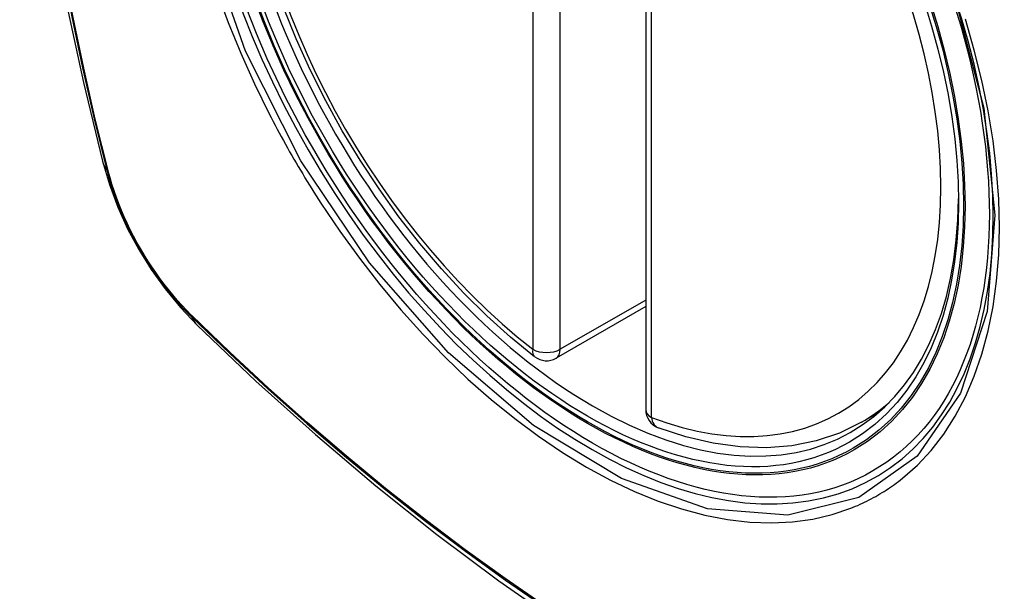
# Model space of a CAD drawing. Header units: inches. Extents: x 241.9 to 284.8, y 91.2 to 133.8.
# Tile 15 of 33: x 244.361 to 244.962, y 130.07 to 130.419. Entities that reach past the tile are written whole.
import ezdxf

# ---------------------------------------------------------------- set-up
doc = ezdxf.new("R2010")
doc.units = ezdxf.units.IN
doc.header["$MEASUREMENT"] = 0
doc.layers.add('Visible Edges(ANSI)', color=7, linetype='Continuous', lineweight=25)
doc.layers.add('Visible Tangent Edges(ANSI)', color=7, linetype='Continuous', lineweight=25)

msp = doc.modelspace()

# ---------------------------------------------------------------- linework, layer by layer
at = {"layer": 'Visible Edges(ANSI)'}
for p, q in [((244.74295, 130.66649), (244.74295, 130.18119)), ((244.74295, 130.24412), (244.68828, 130.21264)), ((244.87476, 130.17345), (244.88507, 130.17938))]:
    msp.add_line(p, q, dxfattribs=at)
at = {"layer": 'Visible Edges(ANSI)', "flags": 128}
for points in [[(244.41466, 131.04084), (244.40183, 131.00273), (244.39077, 130.9635), (244.38148, 130.92321), (244.37393, 130.88194), (244.36809, 130.83975), (244.36394, 130.7967), (244.36147, 130.75286), (244.36065, 130.70829), (244.36146, 130.66304), (244.36389, 130.61719), (244.36791, 130.57079), (244.3735, 130.52392), (244.38065, 130.47663), (244.38933, 130.42899), (244.39952, 130.38108), (244.4112, 130.33296)], [(244.67514, 130.21354), (244.66044, 130.22554), (244.64601, 130.23853), (244.63192, 130.25244), (244.61822, 130.26721), (244.60498, 130.28277), (244.59225, 130.29906), (244.58009, 130.31601), (244.56854, 130.33352), (244.55767, 130.35154), (244.54751, 130.36997), (244.53813, 130.38873), (244.52955, 130.40775), (244.52181, 130.42693)], [(244.4112, 130.33296), (244.41544, 130.31866), (244.42058, 130.30493), (244.42657, 130.29172), (244.43337, 130.27899), (244.44099, 130.26673), (244.44944, 130.25494), (244.45877, 130.24362), (244.46904, 130.23279)], [(244.46904, 130.23279), (244.50486, 130.19866), (244.54123, 130.16593), (244.57812, 130.13465), (244.61547, 130.10487), (244.65325, 130.07665), (244.69139, 130.05004), (244.72986, 130.02508), (244.7686, 130.00182), (244.80759, 129.98032), (244.84676, 129.96062), (244.88609, 129.94277), (244.92552, 129.92682), (244.96501, 129.91282), (245.00452, 129.90083), (245.044, 129.89089), (245.08339, 129.88306)], [(244.87476, 130.17345), (244.86138, 130.16688), (244.84714, 130.16207), (244.83218, 130.15906), (244.81663, 130.15782), (244.80059, 130.15835), (244.78418, 130.16061), (244.76749, 130.16456), (244.7506, 130.17014)]]:
    msp.add_lwpolyline(points, dxfattribs=at)
at = {"layer": 'Visible Edges(ANSI)'}
for centre, start, end in [((244.68238, 130.22287), 232.21581, 299.93599), ((244.75476, 130.18119), 180, 249.36936)]:
    msp.add_arc(centre, 0.01181, start, end, dxfattribs=at)
msp.add_ellipse((244.70778, 130.43847), major_axis=(-0.15963, 0.2772), ratio=0.578093, dxfattribs=at)
msp.add_ellipse((244.71126, 130.44047), major_axis=(0.15718, -0.27294), ratio=0.578093, start_param=2.362013, end_param=7.062765, dxfattribs=at)
at = {"layer": 'Visible Tangent Edges(ANSI)'}
for p, q in [((244.67403, 130.70336), (244.67403, 130.21806)), ((244.69073, 130.21806), (244.69073, 130.70336)), ((244.74641, 130.17638), (244.74641, 130.66168)), ((244.41472, 130.32685), (244.41461, 130.3273)), ((244.74295, 130.24814), (244.69073, 130.21806)), ((244.46579, 130.23865), (244.46546, 130.23898))]:
    msp.add_line(p, q, dxfattribs=at)
at = {"layer": 'Visible Tangent Edges(ANSI)', "flags": 128}
for points in [[(244.36782, 130.77329), (244.36611, 130.74586), (244.3651, 130.71804), (244.36477, 130.68984), (244.36513, 130.66125), (244.36617, 130.63228), (244.3679, 130.60295), (244.37032, 130.57331), (244.37341, 130.54337), (244.37718, 130.51318), (244.38162, 130.48273), (244.38674, 130.45206), (244.39252, 130.42118), (244.39896, 130.39011), (244.40607, 130.35889), (244.41382, 130.32754)], [(244.41461, 130.3273), (244.40684, 130.35859), (244.39972, 130.38974), (244.39326, 130.42073), (244.38746, 130.45155), (244.38232, 130.48217), (244.37786, 130.51256), (244.37408, 130.5427), (244.37097, 130.57258), (244.36855, 130.60217), (244.36681, 130.63144), (244.36576, 130.66034), (244.3654, 130.68886), (244.36573, 130.71699), (244.36675, 130.74473), (244.36846, 130.77207)], [(244.93153, 130.43392), (244.94945, 130.3653), (244.95616, 130.29996), (244.9514, 130.24106), (244.93528, 130.19115), (244.90877, 130.1527), (244.87306, 130.12752), (244.82976, 130.11667), (244.78064, 130.1206), (244.72808, 130.13911), (244.67449, 130.17143), (244.62245, 130.21597), (244.57424, 130.27082), (244.53229, 130.33316), (244.49859, 130.40028), (244.47437, 130.46943)], [(244.48112, 130.43673), (244.48806, 130.4178), (244.49572, 130.39899), (244.50406, 130.38036), (244.51308, 130.36193)], [(244.89981, 130.13923), (244.90888, 130.14726), (244.91727, 130.15626), (244.92496, 130.16621), (244.93192, 130.17712), (244.93815, 130.18894), (244.9436, 130.20162), (244.94827, 130.21508), (244.95211, 130.22926), (244.9551, 130.2441), (244.95723, 130.25959), (244.95851, 130.27575), (244.95894, 130.29249), (244.95852, 130.30973), (244.95724, 130.32738), (244.95509, 130.34538), (244.9521, 130.36367), (244.94828, 130.38221), (244.94364, 130.40093), (244.9382, 130.41979)], [(244.51308, 130.36193), (244.51427, 130.3596), (244.51548, 130.35727), (244.5167, 130.35495), (244.51793, 130.35263), (244.51917, 130.35031), (244.52042, 130.348), (244.52168, 130.34569), (244.52295, 130.34339), (244.52423, 130.34109), (244.52552, 130.3388), (244.52682, 130.33651), (244.52813, 130.33423), (244.52945, 130.33196), (244.53078, 130.32969), (244.53212, 130.32742), (244.53347, 130.32517), (244.53483, 130.32291), (244.5362, 130.32067), (244.53757, 130.31843), (244.53896, 130.3162), (244.54036, 130.31397), (244.54176, 130.31175), (244.54318, 130.30953), (244.5446, 130.30733)], [(244.41382, 130.32754), (244.41492, 130.32349), (244.41612, 130.31942), (244.41743, 130.31535), (244.41885, 130.31127), (244.42038, 130.3072), (244.42201, 130.30314), (244.42373, 130.29909), (244.42556, 130.29506), (244.42748, 130.29105), (244.4295, 130.28708), (244.4316, 130.28314), (244.43379, 130.27925), (244.43607, 130.27541), (244.43842, 130.27162), (244.44086, 130.26789), (244.44336, 130.26423), (244.44594, 130.26063), (244.44858, 130.25711), (244.45129, 130.25367), (244.45405, 130.25032), (244.45687, 130.24705), (244.45974, 130.24388), (244.46265, 130.24081), (244.46561, 130.23785)], [(244.46546, 130.23898), (244.46256, 130.2419), (244.45971, 130.24493), (244.45691, 130.24805), (244.45415, 130.25126), (244.45145, 130.25455), (244.44881, 130.25792), (244.44623, 130.26137), (244.44372, 130.26489), (244.44127, 130.26848), (244.43889, 130.27213), (244.43659, 130.27583), (244.43437, 130.27959), (244.43222, 130.28339), (244.43017, 130.28724), (244.42819, 130.29112), (244.42631, 130.29504), (244.42452, 130.29898), (244.42282, 130.30294), (244.42122, 130.30692), (244.41971, 130.3109), (244.41831, 130.3149), (244.41701, 130.31889), (244.41582, 130.32287), (244.41472, 130.32685)], [(244.5446, 130.30733), (244.55608, 130.29027), (244.56809, 130.27369), (244.58058, 130.25763), (244.59351, 130.24217), (244.60682, 130.22735), (244.62047, 130.21324), (244.63441, 130.19989), (244.64858, 130.18737), (244.66294, 130.17569), (244.67744, 130.1649), (244.69205, 130.15501), (244.70672, 130.14607), (244.72141, 130.13812), (244.73603, 130.13119), (244.75053, 130.12531), (244.76487, 130.12048), (244.77901, 130.11672), (244.79289, 130.11404), (244.80648, 130.11245), (244.81973, 130.11197), (244.83258, 130.11258), (244.84497, 130.11429), (244.85688, 130.11708), (244.86828, 130.12093)], [(244.46561, 130.23785), (244.48889, 130.21546), (244.51242, 130.19368), (244.53618, 130.17251), (244.56014, 130.152), (244.58427, 130.13217), (244.60855, 130.11303), (244.63294, 130.09463), (244.65743, 130.07696), (244.68196, 130.06006)], [(244.68161, 130.06102), (244.65712, 130.0779), (244.6327, 130.09555), (244.60836, 130.11394), (244.58414, 130.13306), (244.56006, 130.15288), (244.53616, 130.17338), (244.51247, 130.19452), (244.48901, 130.21628), (244.46579, 130.23865)], [(244.86828, 130.12093), (244.8697, 130.1215), (244.87111, 130.12209), (244.87251, 130.12269), (244.8739, 130.12331), (244.87528, 130.12395), (244.87665, 130.1246), (244.87802, 130.12527), (244.87937, 130.12596), (244.88072, 130.12666), (244.88206, 130.12738), (244.88339, 130.12812), (244.88471, 130.12888), (244.88602, 130.12965), (244.88732, 130.13044), (244.88861, 130.13124), (244.88989, 130.13206), (244.89117, 130.1329), (244.89243, 130.13376), (244.89368, 130.13463), (244.89493, 130.13551), (244.89616, 130.13642), (244.89739, 130.13734), (244.8986, 130.13828), (244.89981, 130.13923)]]:
    msp.add_lwpolyline(points, dxfattribs=at)
at = {"layer": 'Visible Tangent Edges(ANSI)'}
for centre, major_axis, ratio, start_param, end_param in [((244.71027, 130.4399), (-0.17285, 0.30015), 0.578093, 5.049711, 10.658253), ((244.71022, 130.43987), (-0.1503, 0.261), 0.578093, 5.670484, 8.47055), ((244.71022, 130.43987), (0.1503, -0.261), 0.578093, 5.670484, 8.47055), ((244.52558, 130.36241), (-0.11438, -0.02945), 0.352863, 0, 0.142152), ((244.42314, 130.33044), (-0.00953, -0.00245), 0.357658, 0.142431, 0.406138), ((244.47278, 130.24445), (-0.00688, -0.00704), 0.360494, 5.876137, 6.139844), ((244.55171, 130.31715), (-0.08267, -0.08436), 0.355706, 6.140128, 6.283185), ((244.68238, 130.22287), (-0.00724, -0.00933), 0.471826, 5.568124, 6.283185), ((244.68238, 130.22287), (0.01181, 0), 0.575862, 3.926991, 5.497787), ((244.68238, 130.22287), (0.00589, -0.01024), 0.578093, 0, 0.787332), ((244.71857, 130.44468), (0.15619, -0.27123), 0.578093, 0, 0.112305), ((244.75476, 130.18119), (-0.01181, 0), 0.575862, 0, 0.785398), ((244.75476, 130.18119), (-0.00416, -0.01105), 0.667544, 5.394234, 6.283185)]:
    msp.add_ellipse(centre, major_axis=major_axis, ratio=ratio, start_param=start_param, end_param=end_param, dxfattribs=at)
for centre, major_axis in [((244.71086, 130.44024), (0.17078, -0.29656)), ((244.70789, 130.43853), (-0.16238, 0.28198)), ((244.70778, 130.43847), (0.16178, -0.28094))]:
    msp.add_ellipse(centre, major_axis=major_axis, ratio=0.578093, dxfattribs=at)

doc.saveas('drawing.dxf')
